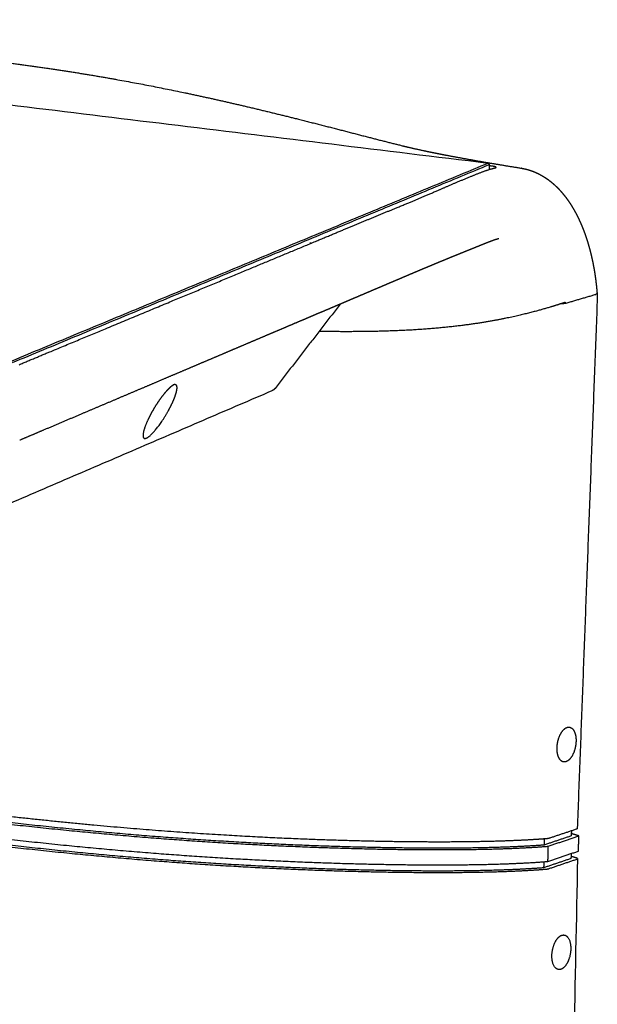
# Model space of a CAD drawing. Header units: millimetres. Extents: x 530 to 1004, y 309 to 1234.
# Tile 7 of 7: x 922 to 947, y 1190 to 1234. Entities that reach past the tile are written whole.
import ezdxf

# ---------------------------------------------------------------- set-up
doc = ezdxf.new("R2010")
doc.units = ezdxf.units.MM
doc.layers.add('Make2D$Visible$Curvas', color=7, linetype='Continuous')

msp = doc.modelspace()

# ---------------------------------------------------------------- linework, layer by layer
at = {"layer": 'Make2D$Visible$Curvas', "color": 7, "lineweight": -3}
for points, weights, degree in [([(942.522, 1227.817), (889.61, 1234.261)], [1536.0110911, 1640.85422043], 1), ([(942.522, 1227.817), (921.171, 1218.949)], [1536.0110911, 1459.83664448], 1), ([(921.202, 1218.881), (942.592, 1227.768)], [1459.72977903, 1536.05071498], 1), ([(921.496, 1218.786), (922.309, 1219.124), (923.836, 1219.76), (925.893, 1220.616), (927.621, 1221.335), (929.441, 1222.091), (931.324, 1222.875), (932.778, 1223.48), (934.227, 1224.082), (935.718, 1224.704), (936.785, 1225.149), (937.77, 1225.556), (938.798, 1225.978), (939.486, 1226.265), (940.265, 1226.598), (941.179, 1226.997), (941.922, 1227.3), (942.521, 1227.537), (942.828, 1227.61)], [1460.0289964, 1462.79153983, 1468.01942404, 1475.10784467, 1481.11929388, 1487.50107921, 1494.16394656, 1499.34974875, 1504.55710108, 1509.94805463, 1513.82834281, 1517.43518476, 1521.21794008, 1523.7560109, 1526.63176236, 1530.0089192, 1532.79270004, 1535.042685, 1536.25346882], 3), ([(942.577, 1227.785), (942.522, 1227.817)], [1536.06164743, 1536.0110911], 1), ([(942.592, 1227.768), (942.577, 1227.785)], [1536.05071498, 1536.06164743], 1), ([(942.598, 1227.548), (942.592, 1227.768)], [1536.29903702, 1536.05071498], 1), ([(942.724, 1227.688), (942.68, 1227.693), (942.637, 1227.699), (942.594, 1227.705)], [1537.58878158, 1537.66898103, 1537.74908698, 1537.82909715], 3), ([(932.739, 1223.464), (932.74, 1223.464), (932.74, 1223.464), (932.74, 1223.464)], [1536.80908157, 1536.80903316, 1536.80898476, 1536.80893636], 3), ([(945.99, 1221.539), (947.357, 1221.94)], [1551.70290637, 1557.15008222], 1), ([(947.424, 1221.812), (946.526, 1197.983)], [1335.3997565, 1354.88606784], 1), ([(947.424, 1221.815), (947.424, 1221.814), (947.424, 1221.813), (947.424, 1221.813)], [1557.88789337, 1557.88089135, 1557.87388177, 1557.86686772], 3), ([(947.424, 1221.813), (947.424, 1221.813), (947.424, 1221.812), (947.424, 1221.812)], [1557.86686772, 1557.86374917, 1557.86062973, 1557.85750968], 3), ([(935.894, 1221.501), (932.977, 1217.723)], [1361.67073342, 1364.21312794], 1), ([(945.99, 1221.539), (945.952, 1221.526), (945.893, 1221.516), (945.828, 1221.51)], [1551.70290637, 1551.55290255, 1551.43326322, 1551.37313978], 3), ([(945.99, 1221.584), (945.976, 1221.577), (945.945, 1221.563), (945.888, 1221.545), (945.85, 1221.535), (945.83, 1221.53)], [1551.65862694, 1551.60805467, 1551.51603252, 1551.41261099, 1551.37048332, 1551.35519891], 3), ([(928.43, 1217.885), (928.412, 1217.874), (928.38, 1217.844), (928.317, 1217.806), (928.249, 1217.747), (928.175, 1217.676), (928.094, 1217.59), (928.005, 1217.485), (927.91, 1217.365), (927.809, 1217.226), (927.702, 1217.071), (927.591, 1216.896), (927.476, 1216.702), (927.399, 1216.559), (927.361, 1216.485)], [1492.77406632, 1492.72655898, 1492.63221268, 1492.49658548, 1492.40378867, 1492.34752062, 1492.32983118, 1492.35630492, 1492.43217633, 1492.56272999, 1492.75437346, 1493.01573922, 1493.35631799, 1493.65181013, 1493.81536352], 3), ([(928.581, 1217.768), (928.581, 1217.768)], [1285.01917797, 1285.01958422], 1), ([(932.833, 1217.611), (920.865, 1212.464)], [1336.64229779, 1299.51325151], 1), ([(946.176, 1202.523), (946.177, 1202.523)], [1441.89523281, 1441.89462461], 1), ([(946.471, 1197.943), (945.29, 1197.546)], [1580.10699426, 1575.32179467], 1), ([(946.261, 1197.872), (946.257, 1197.648)], [1580.7699614, 1580.9866499], 1), ([(946.257, 1197.648), (945.038, 1197.237)], [1580.9866499, 1576.04570088], 1), ([(945.043, 1197.511), (945.038, 1197.237)], [1575.78204884, 1576.04570088], 1), ([(945.29, 1197.546), (945.277, 1197.541), (945.247, 1197.533), (945.191, 1197.523), (945.149, 1197.519), (945.127, 1197.517)], [1575.32179467, 1575.26835138, 1575.17216873, 1575.05590301, 1575.00210059, 1574.98077894], 3), ([(945.224, 1197.184), (946.596, 1197.647)], [1575.40899105, 1580.97042447], 1), ([(946.596, 1197.647), (946.483, 1197.682), (946.371, 1197.716), (946.259, 1197.751)], [1580.97042447, 1581.38935711, 1581.80880207, 1582.22867169], 3), ([(946.582, 1196.967), (946.596, 1197.647)], [1581.62815777, 1580.97042447], 1), ([(945.211, 1196.502), (945.224, 1197.184)], [1576.06672434, 1575.40899105], 1), ([(946.244, 1196.632), (945.018, 1196.215)], [1582.00545685, 1577.03230082], 1), ([(945.211, 1196.502), (946.582, 1196.967)], [1576.06672434, 1581.62815777], 1), ([(946.537, 1196.626), (945.239, 1132.611)], [1356.06540963, 1411.38760877], 1), ([(945.264, 1196.182), (946.509, 1196.605)], [1576.63692486, 1581.68955499], 1), ([(946.249, 1196.854), (946.244, 1196.632)], [1581.7898495, 1582.00545685], 1), ([(946.5, 1196.651), (946.415, 1196.677), (946.331, 1196.704), (946.246, 1196.73)], [1582.23629728, 1582.55260804, 1582.86918571, 1583.18599406], 3), ([(945.023, 1196.488), (945.018, 1196.215)], [1576.76915098, 1577.03230082], 1), ([(945.1, 1196.154), (945.203, 1196.162), (945.264, 1196.182)], [1576.29680677, 1501.64252033, 1576.63692486], 2), ([(945.942, 1193.199), (946.246, 1193.15), (946.234, 1192.574)], [1582.77950364, 1263.36029059, 1584.74309088], 2), ([(945.681, 1191.654), (945.377, 1191.704), (945.389, 1192.278)], [1583.26245491, 1263.08913933, 1581.30501649], 2)]:
    msp.add_rational_spline(points, weights, degree=degree, dxfattribs=at)
for points, weights, degree, knots in [([(890.056, 1234.175), (891.548, 1234.04), (893.081, 1233.912), (894.638, 1233.799), (895.835, 1233.713), (897.065, 1233.634), (898.313, 1233.57), (898.908, 1233.54), (899.509, 1233.513), (900.114, 1233.49), (900.466, 1233.477), (900.819, 1233.465), (901.174, 1233.455), (902.502, 1233.417), (904.405, 1233.387), (905.641, 1233.359), (907.238, 1233.324), (908.833, 1233.277), (910.41, 1233.208), (911.918, 1233.142), (913.412, 1233.057), (914.892, 1232.947), (916.614, 1232.819), (918.309, 1232.657), (919.975, 1232.458), (921.524, 1232.273), (923.046, 1232.056), (926.032, 1231.562), (927.497, 1231.285), (928.919, 1230.986), (929.763, 1230.808), (930.592, 1230.624), (931.405, 1230.434), (933.333, 1229.985), (935.194, 1229.503), (936.962, 1229.045), (937.005, 1229.033), (937.049, 1229.022), (937.092, 1229.011), (937.738, 1228.844), (938.581, 1228.629), (938.972, 1228.537), (939.28, 1228.465), (939.655, 1228.383), (940.069, 1228.3), (940.658, 1228.181), (941.348, 1228.052), (942.074, 1227.925), (942.69, 1227.818), (943.344, 1227.709), (944.015, 1227.601)], [1645.34197158, 1643.21720221, 1641.21726387, 1639.45263343, 1638.0988936, 1636.88401705, 1635.90217865, 1635.43474686, 1635.01339814, 1634.64298135, 1634.42785448, 1634.22992576, 1634.05017289, 1633.377057, 1630.91144504, 1629.18756992, 1626.96555261, 1624.66959251, 1622.3029854, 1620.0463405, 1617.7235556, 1615.31021047, 1612.51178826, 1609.58834029, 1606.52733917, 1603.68976624, 1600.74080553, 1594.59183412, 1591.39331638, 1588.06074377, 1586.09184291, 1584.0750481, 1582.0078726, 1577.12825, 1571.95309437, 1566.56793531, 1566.43525743, 1566.30205952, 1566.16831959, 1564.17990614, 1561.33768772, 1558.76547801, 1556.74383272, 1554.77853753, 1552.90590049, 1550.25266673, 1547.70797447, 1545.31612912, 1543.29280657, 1541.31617098, 1539.4014153], 3, [2.199342, 2.199342, 2.199342, 2.199342, 17.502198, 17.502198, 17.502198, 29.229859, 29.229859, 29.229859, 34.799366, 34.799366, 34.799366, 38.033429, 38.033429, 38.033429, 52.411487, 52.411487, 52.411487, 68.290244, 68.290244, 68.290244, 83.402549, 83.402549, 83.402549, 100.931308, 100.931308, 100.931308, 117.189111, 117.189111, 133.471863, 133.471863, 133.471863, 143.093456, 143.093456, 143.093456, 165.871042, 165.871042, 165.871042, 166.430489, 166.430489, 166.430489, 175.844052, 175.844052, 175.844052, 182.570275, 182.570275, 182.570275, 192.119916, 192.119916, 192.119916, 200.178653, 200.178653, 200.178653, 200.178653]), ([(942.886, 1227.639), (942.887, 1227.643), (942.879, 1227.654), (942.832, 1227.67), (942.764, 1227.682), (942.724, 1227.688)], [1536.76047251, 1536.83119134, 1537.0239596, 1537.32732524, 1537.51516666, 1537.58878158], 3, [0.571593, 0.571593, 0.571593, 0.571593, 0.802036, 1.203055, 1.604073, 1.604073, 1.604073, 1.604073]), ([(942.828, 1227.61), (942.854, 1227.617), (942.88, 1227.627), (942.886, 1227.636), (942.886, 1227.639)], [1536.25346882, 1536.3563624, 1536.53203541, 1536.70812653, 1536.76047251], 3, [0, 0, 0, 0, 0.4010182, 0.5715925, 0.5715925, 0.5715925, 0.5715925]), ([(944.015, 1227.601), (944.016, 1227.601), (944.018, 1227.6), (944.019, 1227.6), (944.069, 1227.592), (944.119, 1227.582), (944.169, 1227.571), (944.223, 1227.559), (944.276, 1227.546), (944.33, 1227.53), (944.387, 1227.514), (944.444, 1227.495), (944.5, 1227.474), (944.561, 1227.452), (944.62, 1227.428), (944.679, 1227.402), (944.743, 1227.373), (944.805, 1227.342), (944.867, 1227.309), (944.934, 1227.273), (945, 1227.234), (945.065, 1227.192), (945.135, 1227.147), (945.205, 1227.098), (945.273, 1227.046), (945.347, 1226.989), (945.42, 1226.928), (945.492, 1226.864), (945.57, 1226.793), (945.646, 1226.719), (945.72, 1226.64), (945.801, 1226.553), (945.879, 1226.462), (945.955, 1226.366), (946.037, 1226.262), (946.116, 1226.152), (946.191, 1226.037), (946.265, 1225.926), (946.336, 1225.809), (946.403, 1225.688), (946.457, 1225.592), (946.508, 1225.494), (946.557, 1225.393), (946.565, 1225.377), (946.571, 1225.364), (946.577, 1225.352), (946.626, 1225.251), (946.672, 1225.147), (946.717, 1225.041), (946.757, 1224.946), (946.795, 1224.849), (946.832, 1224.75), (946.865, 1224.661), (946.897, 1224.571), (946.928, 1224.479), (946.955, 1224.396), (946.982, 1224.312), (947.007, 1224.227), (947.03, 1224.15), (947.052, 1224.072), (947.074, 1223.994), (947.093, 1223.922), (947.112, 1223.851), (947.129, 1223.778), (947.146, 1223.712), (947.161, 1223.646), (947.176, 1223.579), (947.19, 1223.519), (947.203, 1223.458), (947.216, 1223.396), (947.227, 1223.34), (947.238, 1223.284), (947.249, 1223.228), (947.258, 1223.176), (947.268, 1223.125), (947.277, 1223.073), (947.285, 1223.026), (947.293, 1222.978), (947.301, 1222.93), (947.308, 1222.887), (947.314, 1222.844), (947.321, 1222.8), (947.327, 1222.76), (947.332, 1222.72), (947.338, 1222.68), (947.343, 1222.643), (947.348, 1222.606), (947.353, 1222.569), (947.357, 1222.536), (947.361, 1222.502), (947.365, 1222.468), (947.369, 1222.437), (947.373, 1222.406), (947.376, 1222.374), (947.38, 1222.346), (947.383, 1222.317), (947.386, 1222.288), (947.389, 1222.262), (947.391, 1222.236), (947.394, 1222.21), (947.396, 1222.186), (947.399, 1222.162), (947.401, 1222.138), (947.403, 1222.115), (947.405, 1222.093), (947.407, 1222.071), (947.409, 1222.051), (947.41, 1222.031), (947.412, 1222.01)], [1539.38191631, 1539.38779005, 1539.39366431, 1539.39953909, 1539.58674247, 1539.77447146, 1539.96270792, 1540.16714783, 1540.37214232, 1540.57763166, 1540.79879999, 1541.02060229, 1541.24288324, 1541.48038895, 1541.71843944, 1541.95691151, 1542.21277052, 1542.46903789, 1542.72551762, 1543.00308856, 1543.28092128, 1543.55867064, 1543.86125144, 1544.16377317, 1544.46580688, 1544.79604335, 1545.12569247, 1545.45415316, 1545.8131981, 1546.17094315, 1546.52650876, 1546.91430576, 1547.29970993, 1547.68153951, 1548.09430661, 1548.50327288, 1548.90693839, 1549.29886281, 1549.68600656, 1550.06717764, 1550.36709285, 1550.66339288, 1550.95553284, 1550.99970073, 1551.03877398, 1551.0728068, 1551.36106895, 1551.64519772, 1551.92470348, 1552.17430909, 1552.42028035, 1552.66224654, 1552.87990933, 1553.09435477, 1553.30537966, 1553.49536347, 1553.68256513, 1553.86682856, 1554.03300593, 1554.19678184, 1554.35804751, 1554.503937, 1554.64776891, 1554.7894488, 1554.91784627, 1555.0444823, 1555.16929159, 1555.28247607, 1555.3941604, 1555.50430045, 1555.60430523, 1555.70304129, 1555.80046853, 1555.88899111, 1555.97644906, 1556.06281992, 1556.14140673, 1556.21909392, 1556.29587559, 1556.36585304, 1556.43507485, 1556.5035332, 1556.56596868, 1556.62777571, 1556.68893097, 1556.74479367, 1556.8001248, 1556.85490662, 1556.90506399, 1556.95477036, 1557.00401165, 1557.04909563, 1557.09379615, 1557.1381034, 1557.17862227, 1557.21881919, 1557.25868348, 1557.29511667, 1557.33127118, 1557.36714786, 1557.39992741, 1557.4324872, 1557.46479928, 1557.49437071, 1557.52371682, 1557.55289731, 1557.57980821, 1557.60654947, 1557.63298965], 3, [5.789591, 5.789591, 5.789591, 5.789591, 5.812252, 5.812252, 5.812252, 6.534352, 6.534352, 6.534352, 7.318628, 7.318628, 7.318628, 8.162784, 8.162784, 8.162784, 9.064725, 9.064725, 9.064725, 10.032451, 10.032451, 10.032451, 11.079813, 11.079813, 11.079813, 12.220817, 12.220817, 12.220817, 13.468404, 13.468404, 13.468404, 14.832242, 14.832242, 14.832242, 16.319782, 16.319782, 16.319782, 17.927947, 17.927947, 17.927947, 19.489209, 19.489209, 19.489209, 20.717529, 20.717529, 20.717529, 20.882182, 20.882182, 20.882182, 22.098834, 22.098834, 22.098834, 23.185343, 23.185343, 23.185343, 24.162661, 24.162661, 24.162661, 25.042524, 25.042524, 25.042524, 25.83601, 25.83601, 25.83601, 26.553845, 26.553845, 26.553845, 27.204378, 27.204378, 27.204378, 27.794313, 27.794313, 27.794313, 28.329967, 28.329967, 28.329967, 28.816662, 28.816662, 28.816662, 29.259481, 29.259481, 29.259481, 29.663061, 29.663061, 29.663061, 30.031147, 30.031147, 30.031147, 30.36737, 30.36737, 30.36737, 30.675205, 30.675205, 30.675205, 30.957043, 30.957043, 30.957043, 31.214784, 31.214784, 31.214784, 31.450325, 31.450325, 31.450325, 31.665571, 31.665571, 31.665571, 31.862419, 31.862419, 31.862419, 32.043873, 32.043873, 32.043873, 32.043873]), ([(943.016, 1224.435), (942.993, 1224.43), (942.97, 1224.424), (942.947, 1224.418), (942.913, 1224.409), (942.879, 1224.398), (942.844, 1224.387), (942.808, 1224.376), (942.773, 1224.363), (942.737, 1224.35), (942.7, 1224.337), (942.663, 1224.323), (942.626, 1224.309), (942.588, 1224.294), (942.55, 1224.279), (942.511, 1224.264), (942.472, 1224.249), (942.433, 1224.233), (942.395, 1224.218), (942.356, 1224.202), (942.318, 1224.187), (942.28, 1224.172), (942.241, 1224.156), (942.202, 1224.141), (942.163, 1224.125), (942.122, 1224.108), (942.081, 1224.092), (942.04, 1224.075), (941.995, 1224.057), (941.951, 1224.039), (941.907, 1224.021), (941.859, 1224.002), (941.812, 1223.983), (941.764, 1223.964), (941.714, 1223.944), (941.663, 1223.923), (941.612, 1223.903), (941.558, 1223.881), (941.503, 1223.858), (941.448, 1223.836), (941.389, 1223.812), (941.33, 1223.788), (941.271, 1223.764), (941.207, 1223.738), (941.143, 1223.712), (941.079, 1223.686), (941.01, 1223.658), (940.94, 1223.63), (940.871, 1223.602), (940.797, 1223.571), (940.722, 1223.541), (940.647, 1223.51), (940.567, 1223.477), (940.486, 1223.444), (940.406, 1223.41), (940.319, 1223.374), (940.232, 1223.338), (940.145, 1223.302), (940.051, 1223.263), (939.957, 1223.224), (939.863, 1223.185), (939.761, 1223.142), (939.66, 1223.1), (939.558, 1223.057), (939.449, 1223.011), (939.339, 1222.965), (939.229, 1222.918), (939.11, 1222.868), (938.991, 1222.817), (938.872, 1222.767), (938.743, 1222.712), (938.613, 1222.657), (938.483, 1222.601), (938.342, 1222.541), (938.201, 1222.481), (938.06, 1222.421), (937.906, 1222.356), (937.752, 1222.29), (937.598, 1222.225), (937.431, 1222.154), (937.263, 1222.083), (937.095, 1222.011), (936.914, 1221.934), (936.732, 1221.857), (936.55, 1221.78), (936.354, 1221.696), (936.158, 1221.613), (935.961, 1221.529), (935.75, 1221.439), (935.538, 1221.349), (935.326, 1221.259), (935.098, 1221.162), (934.87, 1221.066), (934.642, 1220.969), (934.397, 1220.864), (934.152, 1220.76), (933.906, 1220.656), (933.642, 1220.544), (933.379, 1220.432), (933.114, 1220.319), (932.83, 1220.199), (932.546, 1220.078), (932.262, 1219.957), (931.956, 1219.827), (931.65, 1219.697), (931.344, 1219.567), (931.014, 1219.427), (930.685, 1219.287), (930.355, 1219.146), (930, 1218.996), (929.645, 1218.845), (929.289, 1218.693), (928.907, 1218.531), (928.524, 1218.368), (928.14, 1218.205), (927.728, 1218.03), (927.314, 1217.854), (926.901, 1217.679), (926.456, 1217.489), (926.01, 1217.3), (925.563, 1217.11), (925.083, 1216.906), (924.602, 1216.702), (924.119, 1216.497), (923.601, 1216.276), (923.081, 1216.055), (922.559, 1215.834), (922.216, 1215.688), (921.871, 1215.541), (921.527, 1215.395)], [1537.75948658, 1537.65011812, 1537.54169585, 1537.4341582, 1537.2757528, 1537.11949159, 1536.96492721, 1536.81041655, 1536.65766656, 1536.50661681, 1536.35454347, 1536.20412097, 1536.05507143, 1535.90452622, 1535.75455714, 1535.60670998, 1535.45852654, 1535.31057207, 1535.16275498, 1535.01728869, 1534.87187575, 1534.72652601, 1534.57925206, 1534.43206125, 1534.28493901, 1534.12877769, 1533.97268813, 1533.81666019, 1533.64901823, 1533.48145722, 1533.31396048, 1533.13528818, 1532.95664786, 1532.77802793, 1532.58706396, 1532.39606307, 1532.20503735, 1531.99932324, 1531.79359251, 1531.58785516, 1531.36513757, 1531.14240466, 1530.91967189, 1530.67846947, 1530.43728716, 1530.19613815, 1529.93602806, 1529.6759955, 1529.41603615, 1529.13619588, 1528.8564377, 1528.57675821, 1528.27502782, 1527.97338395, 1527.67182453, 1527.34605495, 1527.02036072, 1526.69475435, 1526.34357479, 1525.99249425, 1525.64153154, 1525.26344546, 1524.88556622, 1524.507869, 1524.10020622, 1523.69277988, 1523.28554327, 1522.8444478, 1522.40359992, 1521.96292409, 1521.48423331, 1521.00577648, 1520.52743018, 1520.00719665, 1519.48690121, 1518.96656718, 1518.4008272, 1517.83503287, 1517.26921919, 1516.65493536, 1516.04069263, 1515.42646577, 1514.76174965, 1514.0970202, 1513.43228471, 1512.71574289, 1511.99920039, 1511.28265724, 1510.51253724, 1509.74241757, 1508.97229717, 1508.14581254, 1507.31932566, 1506.49283725, 1505.60643046, 1504.72002263, 1503.83361351, 1502.8831602, 1501.93270512, 1500.98224846, 1499.96312213, 1498.94399407, 1497.9248643, 1496.83205163, 1495.73923697, 1494.64642042, 1493.47454497, 1492.30266736, 1491.13078767, 1489.87407269, 1488.61735533, 1487.36063569, 1486.01286298, 1484.66508765, 1483.31730984, 1481.87181665, 1480.4263206, 1478.98082185, 1477.43037408, 1475.87992321, 1474.32946939, 1472.66651483, 1471.00355688, 1469.34059576, 1467.5563829, 1465.77216639, 1463.98794644, 1462.8137766, 1461.63960527, 1460.46543252], 3, [1.924419, 1.924419, 1.924419, 1.924419, 2.323877, 2.323877, 2.323877, 2.912128, 2.912128, 2.912128, 3.500457, 3.500457, 3.500457, 4.092621, 4.092621, 4.092621, 4.69201, 4.69201, 4.69201, 5.291322, 5.291322, 5.291322, 5.881003, 5.881003, 5.881003, 6.47848, 6.47848, 6.47848, 7.112629, 7.112629, 7.112629, 7.793945, 7.793945, 7.793945, 8.52069, 8.52069, 8.52069, 9.297659, 9.297659, 9.297659, 10.134393, 10.134393, 10.134393, 11.040211, 11.040211, 11.040211, 12.021165, 12.021165, 12.021165, 13.079257, 13.079257, 13.079257, 14.218262, 14.218262, 14.218262, 15.447067, 15.447067, 15.447067, 16.774531, 16.774531, 16.774531, 18.206268, 18.206268, 18.206268, 19.748652, 19.748652, 19.748652, 21.413369, 21.413369, 21.413369, 23.216432, 23.216432, 23.216432, 25.174956, 25.174956, 25.174956, 27.304933, 27.304933, 27.304933, 29.620789, 29.620789, 29.620789, 32.135041, 32.135041, 32.135041, 34.855959, 34.855959, 34.855959, 37.788932, 37.788932, 37.788932, 40.941209, 40.941209, 40.941209, 44.324196, 44.324196, 44.324196, 47.952442, 47.952442, 47.952442, 51.842834, 51.842834, 51.842834, 56.014302, 56.014302, 56.014302, 60.487368, 60.487368, 60.487368, 65.284033, 65.284033, 65.284033, 70.427941, 70.427941, 70.427941, 75.944541, 75.944541, 75.944541, 81.8611, 81.8611, 81.8611, 88.207225, 88.207225, 88.207225, 95.013824, 95.013824, 95.013824, 102.316714, 102.316714, 102.316714, 107.122642, 107.122642, 107.122642, 107.122642]), ([(934.538, 1224.258), (934.56, 1224.253), (934.583, 1224.247), (934.606, 1224.241), (934.608, 1224.241)], [1602.75093084, 1602.69097155, 1602.62648731, 1602.56209558, 1602.55749981], 3, [-70.9670437, -70.9670437, -70.9670437, -70.9670437, -70.7811464, -70.7668572, -70.7668572, -70.7668572, -70.7668572]), ([(947.412, 1222.009), (947.413, 1222.003), (947.408, 1221.98), (947.383, 1221.956), (947.357, 1221.94)], [1557.62816255, 1557.57730979, 1557.405302, 1557.24272922, 1557.15008222], 3, [-0.5973272, -0.5973272, -0.5973272, -0.5973272, -0.4219246, 0, 0, 0, 0]), ([(947.412, 1222.009), (947.414, 1221.983), (947.416, 1221.957), (947.417, 1221.931), (947.419, 1221.904), (947.42, 1221.877), (947.422, 1221.85), (947.422, 1221.838), (947.423, 1221.827), (947.424, 1221.815)], [1557.6282162, 1557.66385977, 1557.69918309, 1557.73399412, 1557.77013085, 1557.80597344, 1557.84161042, 1557.85709234, 1557.87251576, 1557.88787839], 3, [0.155619, 0.155619, 0.155619, 0.155619, 0.3881265, 0.3881265, 0.3881265, 0.62873, 0.62873, 0.62873, 0.733315, 0.733315, 0.733315, 0.733315]), ([(945.83, 1221.53), (945.571, 1221.445), (945.001, 1221.269), (944.005, 1221.009), (942.841, 1220.761), (941.495, 1220.549), (939.95, 1220.384), (938.191, 1220.286), (936.499, 1220.26), (935.363, 1220.269), (934.947, 1220.275)], [1551.35519891, 1551.17520845, 1550.85130721, 1550.5048901, 1550.30951034, 1550.28198088, 1550.43941954, 1550.80486651, 1551.33983239, 1551.81315269, 1552.00268864], 3, [-212.137889, -212.137889, -212.137889, -212.137889, -205.50858, -198.879271, -192.249962, -185.620653, -178.991344, -172.362035, -165.732726, -162.114903, -162.114903, -162.114903, -162.114903]), ([(928.274, 1216.875), (928.315, 1216.955), (928.388, 1217.105), (928.467, 1217.294), (928.523, 1217.451), (928.559, 1217.582), (928.579, 1217.687), (928.582, 1217.743), (928.581, 1217.767), (928.581, 1217.768)], [1497.03812857, 1496.85672868, 1496.50046912, 1495.98212221, 1495.49055256, 1495.02778776, 1494.59651367, 1494.32806905, 1494.19826353, 1494.19433571], 3, [-5.177071, -5.177071, -5.177071, -5.177071, -4.706428, -4.235786, -3.765143, -3.2945, -2.823857, -2.353214, -2.338506, -2.338506, -2.338506, -2.338506]), ([(928.581, 1217.769), (928.58, 1217.791), (928.574, 1217.83), (928.552, 1217.867), (928.519, 1217.888), (928.482, 1217.891), (928.446, 1217.89), (928.43, 1217.885)], [1494.18953931, 1494.06953369, 1493.83538699, 1493.51591777, 1493.22845378, 1492.97719677, 1492.83898112, 1492.77406632], 3, [-2.332515, -2.332515, -2.332515, -2.332515, -1.882571, -1.411929, -0.941286, -0.470643, 0, 0, 0, 0]), ([(932.977, 1217.723), (932.975, 1217.721), (932.973, 1217.718), (932.971, 1217.716), (932.964, 1217.707), (932.956, 1217.699), (932.948, 1217.691), (932.915, 1217.657), (932.876, 1217.63), (932.833, 1217.611)], [1520.17083933, 1520.17194053, 1520.17303614, 1520.17412589, 1520.17833737, 1520.18244998, 1520.18645008, 1520.20301878, 1520.21747338, 1520.22899685], 3, [0.706729, 0.706729, 0.706729, 0.706729, 0.7311959, 0.7311959, 0.7311959, 0.8255445, 0.8255445, 0.8255445, 1.2175786, 1.2175786, 1.2175786, 1.2175786]), ([(927.057, 1215.596), (927.059, 1215.554), (927.083, 1215.469), (927.196, 1215.466), (927.403, 1215.614), (927.707, 1215.956), (928.027, 1216.424), (928.202, 1216.735), (928.274, 1216.875)], [1496.64975888, 1496.87886304, 1497.45934923, 1498.11934987, 1498.54651622, 1498.52112144, 1497.95086973, 1497.34881964, 1497.03812857], 3, [3.168952, 3.168952, 3.168952, 3.168952, 3.941967, 5.255957, 6.569946, 7.883935, 9.197924, 10.511913, 10.511913, 10.511913, 10.511913]), ([(927.361, 1216.485), (927.289, 1216.344), (927.153, 1216.049), (927.063, 1215.745), (927.056, 1215.626), (927.057, 1215.596)], [1493.81536352, 1494.12605459, 1494.86638771, 1495.91598748, 1496.48942659, 1496.64975888], 3, [0, 0, 0, 0, 1.313989, 2.627978, 3.168952, 3.168952, 3.168952, 3.168952]), ([(945.127, 1197.517), (944.87, 1197.497), (944.313, 1197.461), (943.341, 1197.417), (942.224, 1197.386), (940.952, 1197.371), (939.518, 1197.372), (937.902, 1197.391), (936.088, 1197.434), (934.031, 1197.505), (931.708, 1197.615), (929.135, 1197.773), (926.383, 1197.983), (923.503, 1198.249), (920.507, 1198.569), (917.448, 1198.941), (914.41, 1199.357), (911.474, 1199.805), (908.668, 1200.281), (906.003, 1200.782), (903.537, 1201.297), (901.327, 1201.81), (899.422, 1202.306), (897.771, 1202.795), (896.388, 1203.266), (895.303, 1203.693), (894.46, 1204.075), (893.803, 1204.417), (893.297, 1204.724), (892.916, 1205.001), (892.647, 1205.249), (892.479, 1205.471), (892.416, 1205.632), (892.406, 1205.719), (892.405, 1205.744)], [1574.98077894, 1574.74275989, 1574.30270154, 1573.77758903, 1573.41056392, 1573.22345985, 1573.23481452, 1573.47275125, 1573.97786734, 1574.83437547, 1576.15380214, 1578.05503526, 1580.6006743, 1583.81303752, 1587.71256893, 1592.26843678, 1597.38242331, 1602.93735879, 1608.88069837, 1615.18742925, 1621.71065875, 1628.2720145, 1634.66693964, 1641.01497148, 1647.18163612, 1652.81123467, 1657.8780598, 1662.44130104, 1666.55582967, 1670.28270016, 1673.64154908, 1676.65870808, 1678.84593151, 1680.03225051, 1680.38314485], 3, [-209.128553, -209.128553, -209.128553, -209.128553, -202.593286, -196.058019, -189.522752, -182.987484, -176.452217, -169.91695, -163.381682, -156.846415, -150.311148, -143.775881, -137.240613, -130.705346, -124.170079, -117.634811, -111.099544, -104.564277, -98.029009, -91.493742, -84.958475, -78.423208, -71.88794, -65.352673, -58.817406, -52.282138, -45.746871, -39.211604, -32.676336, -26.141069, -19.605802, -13.070535, -6.535267, -3.681975, -3.681975, -3.681975, -3.681975]), ([(892.409, 1205.428), (892.41, 1205.355), (892.465, 1205.156), (892.736, 1204.822), (893.263, 1204.416), (894.01, 1203.974), (895.002, 1203.494), (896.286, 1202.974), (897.924, 1202.414), (899.982, 1201.819), (902.529, 1201.187), (905.637, 1200.515), (909.307, 1199.824), (913.387, 1199.162), (917.554, 1198.583), (921.536, 1198.11), (925.222, 1197.741), (928.624, 1197.465), (931.76, 1197.268), (934.624, 1197.138), (937.224, 1197.06), (939.574, 1197.026), (941.686, 1197.032), (943.559, 1197.078), (944.705, 1197.142), (945.224, 1197.184)], [1680.7868595, 1679.78093668, 1677.07450647, 1672.55532884, 1667.09592902, 1661.18754386, 1654.81200264, 1647.96451786, 1640.66460479, 1632.96943992, 1624.87191075, 1616.3532686, 1607.68801271, 1599.47015749, 1592.35170839, 1586.58265732, 1582.11079756, 1578.77548806, 1576.41267688, 1574.8500902, 1573.92551708, 1573.51884366, 1573.58280309, 1574.13599568, 1574.90623216, 1575.40899105], 3, [1.631788, 1.631788, 1.631788, 1.631788, 4.830536, 10.248059, 16.287972, 22.996188, 30.446712, 38.732007, 47.973255, 58.285041, 69.722575, 82.648183, 97.235575, 112.440866, 127.041015, 140.017461, 151.466509, 161.796625, 171.057725, 179.35765, 186.82203, 193.541405, 199.588844, 205.011973, 209.847775, 209.847775, 209.847775, 209.847775]), ([(945.038, 1197.237), (944.56, 1197.2), (943.47, 1197.14), (941.657, 1197.095), (939.57, 1197.09), (937.24, 1197.123), (934.66, 1197.2), (931.817, 1197.329), (928.702, 1197.524), (925.321, 1197.799), (921.655, 1198.166), (917.69, 1198.637), (913.541, 1199.213), (909.477, 1199.872), (905.822, 1200.56), (902.726, 1201.228), (900.192, 1201.857), (898.145, 1202.448), (896.517, 1203.004), (895.241, 1203.52), (894.256, 1203.997), (893.514, 1204.435), (893.022, 1204.813), (892.822, 1205.047), (892.763, 1205.145)], [1576.04570088, 1575.5981384, 1574.87504174, 1574.33835541, 1574.27467312, 1574.67782124, 1575.59571482, 1577.14764579, 1579.495113, 1582.81087749, 1587.26091337, 1593.00618215, 1600.09712596, 1608.28337552, 1616.91518549, 1625.39888279, 1633.45721672, 1641.10766073, 1648.36041699, 1655.1614102, 1661.49132168, 1667.35150004, 1672.44356247, 1675.59963165, 1676.93455278], 3, [0, 0, 0, 0, 4.5458, 9.929244, 15.93243, 22.602635, 30.012392, 38.25158, 47.44491, 57.699433, 69.0647, 81.946188, 96.439497, 111.53352, 126.014165, 138.845187, 150.199023, 160.435351, 169.608973, 177.833639, 185.229643, 191.888769, 197.884484, 202.235529, 202.235529, 202.235529, 202.235529]), ([(892.417, 1204.786), (892.418, 1204.712), (892.473, 1204.512), (892.745, 1204.177), (893.271, 1203.769), (894.018, 1203.325), (895.009, 1202.842), (896.292, 1202.319), (897.93, 1201.758), (899.988, 1201.16), (902.534, 1200.524), (905.64, 1199.849), (909.309, 1199.155), (913.387, 1198.49), (917.552, 1197.908), (921.533, 1197.433), (925.217, 1197.062), (928.617, 1196.784), (931.752, 1196.587), (934.615, 1196.456), (937.214, 1196.378), (939.563, 1196.344), (941.674, 1196.349), (943.546, 1196.396), (944.692, 1196.46), (945.211, 1196.502)], [1681.4445928, 1680.43866997, 1677.73223976, 1673.21306213, 1667.75366231, 1661.84527715, 1655.46973594, 1648.62225116, 1641.32233809, 1633.62717321, 1625.52964404, 1617.01100189, 1608.345746, 1600.12789079, 1593.00944169, 1587.24039062, 1582.76853086, 1579.43322135, 1577.07041018, 1575.50782349, 1574.58325037, 1574.17657695, 1574.24053639, 1574.79372898, 1575.56396545, 1576.06672434], 3, [-208.215987, -208.215987, -208.215987, -208.215987, -205.017239, -199.599716, -193.559803, -186.851587, -179.401063, -171.115768, -161.87452, -151.562734, -140.1252, -127.199592, -112.6122, -97.406909, -82.80676, -69.830314, -58.381266, -48.05115, -38.79005, -30.490125, -23.025745, -16.30637, -10.258931, -4.835802, 0, 0, 0, 0]), ([(892.421, 1204.465), (892.422, 1204.391), (892.478, 1204.19), (892.749, 1203.854), (893.275, 1203.446), (894.022, 1203), (895.013, 1202.517), (896.296, 1201.993), (897.934, 1201.429), (899.991, 1200.83), (902.536, 1200.193), (905.642, 1199.517), (909.31, 1198.821), (913.387, 1198.154), (917.551, 1197.571), (921.531, 1197.094), (925.214, 1196.723), (928.614, 1196.444), (931.748, 1196.246), (934.61, 1196.115), (937.209, 1196.037), (939.557, 1196.003), (941.668, 1196.008), (943.503, 1196.054), (944.614, 1196.115), (945.1, 1196.154)], [1681.77345944, 1680.76753662, 1678.06110641, 1673.54192878, 1668.08252896, 1662.1741438, 1655.79860258, 1648.9511178, 1641.65120473, 1633.95603986, 1625.85851069, 1617.33986854, 1608.67461265, 1600.45675743, 1593.33830833, 1587.56925726, 1583.0973975, 1579.762088, 1577.39927683, 1575.83669014, 1574.91211702, 1574.5054436, 1574.56940303, 1575.11164948, 1575.84479973, 1576.29680677], 3, [-207.890324, -207.890324, -207.890324, -207.890324, -204.691622, -199.274178, -193.234352, -186.526233, -179.075816, -170.790641, -161.549527, -151.23789, -139.800522, -126.875101, -112.287919, -97.082848, -82.48291, -69.506651, -58.057769, -47.727802, -38.466836, -30.167031, -22.702759, -15.983481, -9.93613, -4.513079, 0, 0, 0, 0]), ([(945.018, 1196.215), (944.54, 1196.178), (943.452, 1196.117), (941.64, 1196.072), (939.554, 1196.066), (937.225, 1196.1), (934.647, 1196.178), (931.805, 1196.308), (928.692, 1196.504), (925.314, 1196.781), (921.65, 1197.151), (917.688, 1197.625), (913.541, 1198.205), (909.479, 1198.869), (905.826, 1199.561), (902.733, 1200.235), (900.2, 1200.868), (898.154, 1201.464), (896.527, 1202.023), (895.252, 1202.543), (894.267, 1203.023), (893.525, 1203.465), (893.037, 1203.844), (892.838, 1204.077), (892.779, 1204.174)], [1577.03230082, 1576.58473834, 1575.86164168, 1575.32495535, 1575.26127306, 1575.66442118, 1576.58231476, 1578.13424573, 1580.48171294, 1583.79747743, 1588.24751331, 1593.99278209, 1601.0837259, 1609.26997546, 1617.90178543, 1626.38548273, 1634.44381666, 1642.09426067, 1649.34701693, 1656.14801014, 1662.47792162, 1668.33809998, 1673.40299921, 1676.53089357, 1677.83766604], 3, [0, 0, 0, 0, 4.5458, 9.929244, 15.93243, 22.602635, 30.012392, 38.25158, 47.44491, 57.699433, 69.0647, 81.946188, 96.439497, 111.53352, 126.014165, 138.845187, 150.199023, 160.435351, 169.608973, 177.833639, 185.229643, 191.888769, 197.884484, 202.144813, 202.144813, 202.144813, 202.144813]), ([(945.62, 1201.605), (945.623, 1201.698), (945.645, 1201.877), (945.729, 1202.141), (945.848, 1202.351), (945.993, 1202.492), (946.106, 1202.529), (946.165, 1202.525), (946.177, 1202.523)], [1572.20338278, 1572.11209005, 1572.01096118, 1572.08203573, 1572.37141952, 1572.85069649, 1573.30515742, 1573.57196271, 1573.62485611], 3, [-7.169114, -7.169114, -7.169114, -7.169114, -6.372545, -5.575977, -4.779409, -3.982841, -3.186273, -2.990993, -2.990993, -2.990993, -2.990993]), ([(946.177, 1202.523), (946.212, 1202.518), (946.291, 1202.484), (946.392, 1202.36), (946.461, 1202.144), (946.473, 1201.976), (946.47, 1201.883)], [1573.62485611, 1573.78772098, 1574.17435652, 1574.75885337, 1575.3088773, 1575.54987797, 1575.64144583], 3, [-2.990993, -2.990993, -2.990993, -2.990993, -2.389705, -1.593136, -0.796568, 0, 0, 0, 0]), ([(946.47, 1201.883), (946.467, 1201.79), (946.444, 1201.612), (946.361, 1201.348), (946.242, 1201.139), (946.097, 1200.998), (945.984, 1200.96), (945.925, 1200.964), (945.913, 1200.966)], [1575.64144583, 1575.73273856, 1575.83386743, 1575.76279289, 1575.4734091, 1574.99413213, 1574.53773901, 1574.2687743, 1574.2137923], 3, [-7.169114, -7.169114, -7.169114, -7.169114, -6.372545, -5.575977, -4.779409, -3.982841, -3.186273, -2.983389, -2.983389, -2.983389, -2.983389]), ([(945.913, 1200.966), (945.878, 1200.971), (945.799, 1201.005), (945.698, 1201.128), (945.629, 1201.344), (945.617, 1201.512), (945.62, 1201.605)], [1574.2137923, 1574.05290185, 1573.66844683, 1573.08597524, 1572.53595131, 1572.29495064, 1572.20338278], 3, [-2.983389, -2.983389, -2.983389, -2.983389, -2.389705, -1.593136, -0.796568, 0, 0, 0, 0]), ([(946.526, 1197.983), (946.526, 1197.979), (946.521, 1197.965), (946.498, 1197.952), (946.471, 1197.943)], [1580.59829931, 1580.55002434, 1580.3754779, 1580.21647379, 1580.10699426], 3, [-0.5695842, -0.5695842, -0.5695842, -0.5695842, -0.413142, 0, 0, 0, 0]), ([(946.537, 1196.626), (946.537, 1196.63), (946.531, 1196.639), (946.516, 1196.646), (946.5, 1196.651)], [1581.9380779, 1581.98296015, 1582.0918185, 1582.17820484, 1582.23629728], 3, [-0.3531495, -0.3531495, -0.3531495, -0.3531495, -0.2090868, 0, 0, 0, 0]), ([(946.509, 1196.605), (946.524, 1196.61), (946.535, 1196.617), (946.537, 1196.624), (946.537, 1196.626)], [1581.68955499, 1581.74982299, 1581.83201371, 1581.91781987, 1581.9380779], 3, [-0.6272603, -0.6272603, -0.6272603, -0.6272603, -0.4181736, -0.3531495, -0.3531495, -0.3531495, -0.3531495]), ([(945.389, 1192.278), (945.396, 1192.657), (945.569, 1192.945), (945.741, 1193.232), (945.942, 1193.199)], [1581.30501649, 1415.50837969, 1581.39679086, 1416.33178395, 1582.77950364], 2, [0, 0, 0, 2.077004, 2.077004, 4.154008, 4.154008, 4.154008]), ([(946.234, 1192.574), (946.227, 1192.195), (946.054, 1191.908), (945.882, 1191.62), (945.681, 1191.654)], [1584.74309088, 1418.66125231, 1584.64978284, 1417.83407327, 1583.26245491], 2, [0, 0, 0, 2.080732, 2.080732, 4.161463, 4.161463, 4.161463])]:
    msp.add_rational_spline(points, weights, degree=degree, knots=knots, dxfattribs=at)

doc.saveas('drawing.dxf')
